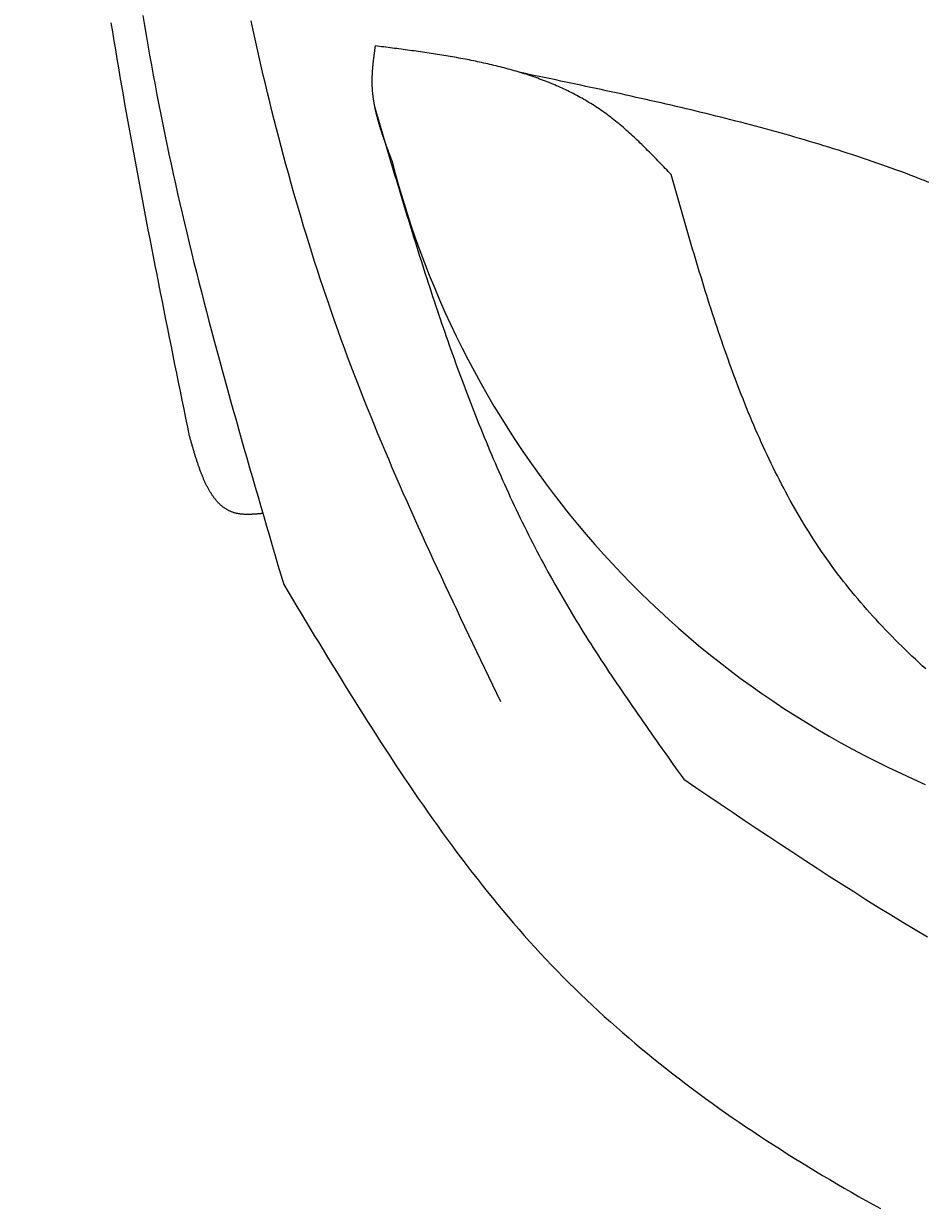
# Model space of a CAD drawing. Extents: x 715 to 7297, y 17 to 5960.
# Tile 18 of 90: x 1204 to 1533, y 3476 to 3907. Entities that reach past the tile are written whole.
import ezdxf

# ---------------------------------------------------------------- set-up
doc = ezdxf.new("R2010")
doc.units = 0
doc.layers.get('0').update_dxf_attribs({"linetype": 'CONTINUOUS'})
doc.layers.get('DEFPOINTS').update_dxf_attribs({"linetype": 'CONTINUOUS'})
doc.layers.add('4', color=3, linetype='CONTINUOUS')
doc.layers.add('CAR', color=10, linetype='CONTINUOUS')
doc.styles.get("Standard").update_dxf_attribs({"font": 'ISOCP.SHX'})
doc.dimstyles.get("Standard").update_dxf_attribs({"dimtxt": 2.5, "dimasz": 2.5, "dimexe": 1.25, "dimexo": 0.625, "dimtad": 1, "dimcen": 2.5, "dimazin": 3, "dimtfac": 1, "dimtmove": 0, "dimatfit": 3})

# ---------------------------------------------------------------- blocks, each defined once
blk = doc.blocks.new('PUNKT')
at = {"layer": '4', "color": 0, "linetype": 'BYBLOCK'}
blk.add_line((-0.5, 0), (-1, 0), dxfattribs=at)
at = {"layer": '4', "color": 0, "linetype": 'BYBLOCK', "const_width": 0.5}
blk.add_lwpolyline([(-0.25, 0, 1), (0.25, 0, 1)], format="xyb", close=True, dxfattribs=at)
blk = doc.blocks.new('*U18')
at = {"layer": '4', "color": 2}
blk.add_text('540', height=70, rotation=90, dxfattribs=at).set_placement((785.85, 2660.24))
blk = doc.blocks.new('*D4')
at = {"layer": '4'}
for p, q in [((1352.77, 5437.27), (775.85, 5437.27)), ((815.85, 77.27), (815.85, 5397.27)), ((1352.77, 37.27), (775.85, 37.27))]:
    blk.add_line(p, q, dxfattribs=at)
at = {"layer": 'DEFPOINTS', "color": 0}
for p in [(815.85, 5437.27), (1372.77, 5437.27), (1372.77, 37.27)]:
    blk.add_point(p, dxfattribs=at)
blk.add_blockref('*U18', (0, 0))
at = {"layer": '4', "xscale": 40, "yscale": 40, "zscale": 40}
for p, rotation in [((815.85, 5437.27), 90), ((815.85, 37.27), 270)]:
    blk.add_blockref('PUNKT', p, dxfattribs=dict(at, rotation=rotation))

msp = doc.modelspace()

# ---------------------------------------------------------------- linework, layer by layer
at = {"layer": 'CAR'}
for points in [[(1264.54, 3757.12, 0), (1263.87, 3760.39, 0), (1263.21, 3763.65, 0), (1262.54, 3766.92, 0), (1261.88, 3770.19, 0), (1261.21, 3773.46, 0), (1260.55, 3776.73, 0), (1259.89, 3780, 0), (1259.22, 3783.26, 0), (1258.56, 3786.53, 0), (1257.9, 3789.8, 0), (1257.25, 3793.07, 0), (1256.59, 3796.34, 0), (1255.93, 3799.61, 0), (1255.28, 3802.88, 0), (1254.63, 3806.15, 0), (1253.98, 3809.42, 0), (1253.33, 3812.69, 0), (1252.68, 3815.96, 0), (1252.04, 3819.23, 0), (1251.4, 3822.5, 0), (1250.76, 3825.77, 0), (1250.13, 3829.04, 0), (1249.49, 3832.31, 0), (1248.86, 3835.58, 0), (1248.24, 3838.86, 0), (1247.61, 3842.13, 0), (1246.99, 3845.4, 0), (1246.38, 3848.67, 0), (1245.76, 3851.95, 0), (1245.15, 3855.22, 0), (1244.55, 3858.5, 0), (1243.94, 3861.77, 0), (1243.35, 3865.05, 0), (1242.75, 3868.32, 0), (1242.16, 3871.6, 0), (1241.58, 3874.87, 0), (1241, 3878.15, 0), (1240.42, 3881.43, 0), (1239.85, 3884.71, 0), (1239.29, 3887.99, 0), (1238.73, 3891.27, 0), (1238.17, 3894.55, 0), (1237.62, 3897.83, 0), (1237.08, 3901.11, 0), (1236.54, 3904.39, 0), (1236.01, 3907.67, 0)], [(1247.5, 3910.39, 0), (1248.1, 3906.77, 0), (1248.72, 3903.15, 0), (1249.34, 3899.53, 0), (1249.98, 3895.91, 0), (1250.63, 3892.29, 0), (1251.29, 3888.68, 0), (1251.96, 3885.07, 0), (1252.64, 3881.46, 0), (1253.34, 3877.85, 0), (1254.05, 3874.25, 0), (1254.77, 3870.64, 0), (1255.5, 3867.04, 0), (1256.25, 3863.44, 0), (1257.01, 3859.84, 0), (1257.78, 3856.25, 0), (1258.56, 3852.66, 0), (1259.36, 3849.07, 0), (1260.17, 3845.48, 0), (1260.98, 3841.89, 0), (1261.81, 3838.3, 0), (1262.66, 3834.72, 0), (1263.51, 3831.14, 0), (1264.37, 3827.56, 0), (1265.24, 3823.98, 0), (1266.12, 3820.41, 0), (1267.02, 3816.83, 0), (1267.92, 3813.26, 0), (1268.83, 3809.69, 0), (1269.75, 3806.12, 0), (1270.67, 3802.55, 0), (1271.61, 3798.98, 0), (1272.55, 3795.41, 0), (1273.5, 3791.85, 0), (1274.46, 3788.29, 0), (1275.42, 3784.72, 0), (1276.39, 3781.16, 0), (1277.37, 3777.6, 0), (1278.35, 3774.04, 0), (1279.34, 3770.49, 0), (1280.34, 3766.93, 0), (1281.34, 3763.37, 0), (1282.34, 3759.82, 0), (1283.35, 3756.26, 0), (1284.37, 3752.71, 0), (1285.38, 3749.15, 0), (1286.41, 3745.6, 0), (1287.43, 3742.05, 0), (1288.46, 3738.5, 0), (1289.49, 3734.95, 0), (1290.52, 3731.4, 0), (1291.56, 3727.85, 0), (1292.6, 3724.3, 0), (1293.64, 3720.75, 0), (1294.68, 3717.2, 0), (1295.72, 3713.65, 0), (1296.76, 3710.1, 0), (1297.81, 3706.55, 0), (1298.85, 3703, 0)], [(1377.93, 3660.27, 0), (1376.47, 3663.3, 0), (1375.02, 3666.33, 0), (1373.56, 3669.37, 0), (1372.11, 3672.4, 0), (1370.66, 3675.43, 0), (1369.21, 3678.46, 0), (1367.76, 3681.5, 0), (1366.31, 3684.53, 0), (1364.87, 3687.57, 0), (1363.43, 3690.6, 0), (1361.99, 3693.64, 0), (1360.56, 3696.68, 0), (1359.13, 3699.72, 0), (1357.7, 3702.76, 0), (1356.28, 3705.81, 0), (1354.87, 3708.85, 0), (1353.46, 3711.9, 0), (1352.06, 3714.95, 0), (1350.66, 3718.01, 0), (1349.27, 3721.06, 0), (1347.88, 3724.12, 0), (1346.51, 3727.18, 0), (1345.14, 3730.24, 0), (1343.77, 3733.31, 0), (1342.42, 3736.37, 0), (1341.07, 3739.45, 0), (1339.74, 3742.52, 0), (1338.41, 3745.6, 0), (1337.09, 3748.68, 0), (1335.78, 3751.77, 0), (1334.49, 3754.86, 0), (1333.2, 3757.95, 0), (1331.92, 3761.05, 0), (1330.66, 3764.15, 0), (1329.4, 3767.25, 0), (1328.16, 3770.36, 0), (1326.93, 3773.48, 0), (1325.71, 3776.59, 0), (1324.51, 3779.72, 0), (1323.32, 3782.85, 0), (1322.14, 3785.98, 0), (1320.97, 3789.12, 0), (1319.82, 3792.26, 0), (1318.69, 3795.41, 0), (1317.56, 3798.56, 0), (1316.46, 3801.72, 0), (1315.36, 3804.89, 0), (1314.28, 3808.06, 0), (1313.21, 3811.23, 0), (1312.16, 3814.41, 0), (1311.12, 3817.59, 0), (1310.09, 3820.78, 0), (1309.08, 3823.97, 0), (1308.08, 3827.17, 0), (1307.09, 3830.37, 0), (1306.11, 3833.57, 0), (1305.15, 3836.78, 0), (1304.2, 3840, 0), (1303.26, 3843.22, 0), (1302.34, 3846.44, 0), (1301.43, 3849.66, 0), (1300.53, 3852.9, 0), (1299.64, 3856.13, 0), (1298.76, 3859.37, 0), (1297.9, 3862.61, 0), (1297.05, 3865.86, 0), (1296.21, 3869.11, 0), (1295.38, 3872.36, 0), (1294.56, 3875.62, 0), (1293.76, 3878.88, 0), (1292.97, 3882.14, 0), (1292.18, 3885.41, 0), (1291.41, 3888.68, 0), (1290.65, 3891.95, 0), (1289.91, 3895.23, 0), (1289.17, 3898.51, 0), (1288.44, 3901.79, 0), (1287.73, 3905.08, 0), (1287.02, 3908.37, 0)], [(1332.17, 3899.31, 0), (1332.13, 3899.04, 0), (1332.09, 3898.77, 0), (1332.06, 3898.5, 0), (1332.02, 3898.23, 0), (1331.98, 3897.96, 0), (1331.95, 3897.7, 0), (1331.91, 3897.43, 0), (1331.87, 3897.16, 0), (1331.84, 3896.89, 0), (1331.8, 3896.62, 0), (1331.76, 3896.35, 0), (1331.73, 3896.08, 0), (1331.69, 3895.81, 0), (1331.66, 3895.54, 0), (1331.63, 3895.27, 0), (1331.59, 3895, 0), (1331.56, 3894.73, 0), (1331.53, 3894.47, 0), (1331.5, 3894.2, 0), (1331.46, 3893.93, 0), (1331.43, 3893.66, 0), (1331.4, 3893.39, 0), (1331.37, 3893.12, 0), (1331.35, 3892.85, 0), (1331.32, 3892.58, 0), (1331.29, 3892.32, 0), (1331.27, 3892.05, 0), (1331.24, 3891.78, 0), (1331.22, 3891.51, 0), (1331.19, 3891.24, 0), (1331.17, 3890.97, 0), (1331.15, 3890.71, 0), (1331.13, 3890.44, 0), (1331.11, 3890.17, 0), (1331.09, 3889.9, 0), (1331.07, 3889.64, 0), (1331.06, 3889.37, 0), (1331.04, 3889.1, 0), (1331.03, 3888.83, 0), (1331.02, 3888.57, 0), (1331.01, 3888.3, 0), (1331, 3888.03, 0), (1330.99, 3887.77, 0), (1330.98, 3887.5, 0), (1330.98, 3887.23, 0), (1330.97, 3886.97, 0), (1330.97, 3886.7, 0), (1330.97, 3886.43, 0), (1330.97, 3886.17, 0), (1330.98, 3885.9, 0), (1330.98, 3885.63, 0), (1330.98, 3885.37, 0), (1330.99, 3885.1, 0), (1331, 3884.84, 0), (1331.01, 3884.57, 0), (1331.02, 3884.31, 0), (1331.04, 3884.04, 0), (1331.05, 3883.78, 0), (1331.07, 3883.51, 0), (1331.09, 3883.25, 0), (1331.11, 3882.98, 0), (1331.13, 3882.72, 0), (1331.16, 3882.46, 0), (1331.18, 3882.19, 0), (1331.21, 3881.93, 0), (1331.24, 3881.66, 0), (1331.27, 3881.4, 0), (1331.3, 3881.14, 0), (1331.33, 3880.87, 0), (1331.36, 3880.61, 0), (1331.4, 3880.35, 0), (1331.44, 3880.08, 0), (1331.47, 3879.82, 0), (1331.51, 3879.56, 0), (1331.56, 3879.3, 0), (1331.6, 3879.03, 0), (1331.64, 3878.77, 0), (1331.69, 3878.51, 0), (1331.73, 3878.25, 0), (1331.78, 3877.98, 0), (1331.83, 3877.72, 0), (1331.88, 3877.46, 0), (1331.93, 3877.2, 0), (1331.98, 3876.94, 0), (1332.04, 3876.68, 0), (1332.09, 3876.41, 0), (1332.15, 3876.15, 0), (1332.21, 3875.89, 0), (1332.26, 3875.63, 0), (1332.32, 3875.37, 0), (1332.38, 3875.11, 0), (1332.45, 3874.85, 0), (1332.51, 3874.59, 0), (1332.57, 3874.33, 0), (1332.64, 3874.07, 0), (1332.7, 3873.8, 0), (1332.77, 3873.54, 0), (1332.84, 3873.28, 0), (1332.91, 3873.02, 0), (1332.98, 3872.76, 0), (1333.05, 3872.5, 0), (1333.12, 3872.24, 0), (1333.19, 3871.98, 0), (1333.27, 3871.72, 0), (1333.34, 3871.46, 0), (1333.42, 3871.2, 0), (1333.49, 3870.94, 0), (1333.57, 3870.68, 0), (1333.65, 3870.43, 0), (1333.72, 3870.17, 0), (1333.8, 3869.91, 0), (1333.88, 3869.65, 0), (1333.96, 3869.39, 0), (1334.05, 3869.13, 0), (1334.13, 3868.87, 0), (1334.21, 3868.61, 0), (1334.3, 3868.35, 0), (1334.38, 3868.09, 0), (1334.47, 3867.83, 0), (1334.55, 3867.58, 0), (1334.64, 3867.32, 0), (1334.72, 3867.06, 0), (1334.81, 3866.8, 0), (1334.9, 3866.54, 0), (1334.99, 3866.28, 0), (1335.08, 3866.02, 0), (1335.17, 3865.76, 0), (1335.26, 3865.51, 0), (1335.35, 3865.25, 0), (1335.44, 3864.99, 0), (1335.53, 3864.73, 0), (1335.62, 3864.47, 0), (1335.72, 3864.22, 0), (1335.81, 3863.96, 0), (1335.9, 3863.7, 0), (1336, 3863.44, 0), (1336.09, 3863.18, 0), (1336.18, 3862.92, 0), (1336.28, 3862.67, 0), (1336.37, 3862.41, 0), (1336.47, 3862.15, 0), (1336.57, 3861.89, 0), (1336.66, 3861.63, 0), (1336.76, 3861.38, 0), (1336.85, 3861.12, 0), (1336.95, 3860.86, 0), (1337.05, 3860.6, 0), (1337.15, 3860.35, 0), (1337.24, 3860.09, 0), (1337.34, 3859.83, 0), (1337.44, 3859.57, 0), (1337.54, 3859.31, 0), (1337.63, 3859.06, 0), (1337.73, 3858.8, 0), (1337.83, 3858.54, 0), (1337.93, 3858.28, 0), (1338.03, 3858.03, 0), (1338.12, 3857.77, 0), (1338.22, 3857.51, 0)], [(1439.99, 3852.42, 0), (1439.46, 3852.98, 0), (1438.93, 3853.54, 0), (1438.4, 3854.09, 0), (1437.87, 3854.65, 0), (1437.34, 3855.2, 0), (1436.81, 3855.76, 0), (1436.27, 3856.31, 0), (1435.74, 3856.86, 0), (1435.21, 3857.41, 0), (1434.67, 3857.96, 0), (1434.14, 3858.51, 0), (1433.61, 3859.06, 0), (1433.07, 3859.61, 0), (1432.53, 3860.15, 0), (1431.99, 3860.69, 0), (1431.45, 3861.23, 0), (1430.91, 3861.77, 0), (1430.37, 3862.31, 0), (1429.83, 3862.84, 0), (1429.29, 3863.37, 0), (1428.74, 3863.9, 0), (1428.19, 3864.43, 0), (1427.64, 3864.95, 0), (1427.09, 3865.47, 0), (1426.54, 3865.99, 0), (1425.99, 3866.5, 0), (1425.43, 3867.01, 0), (1424.87, 3867.52, 0), (1424.31, 3868.02, 0), (1423.75, 3868.52, 0), (1423.19, 3869.02, 0), (1422.62, 3869.51, 0), (1422.05, 3870, 0), (1421.48, 3870.48, 0), (1420.91, 3870.96, 0), (1420.33, 3871.44, 0), (1419.75, 3871.91, 0), (1419.17, 3872.37, 0), (1418.58, 3872.83, 0), (1418, 3873.29, 0), (1417.41, 3873.74, 0), (1416.81, 3874.18, 0), (1416.22, 3874.62, 0), (1415.62, 3875.05, 0), (1415.01, 3875.48, 0), (1414.41, 3875.9, 0), (1413.8, 3876.32, 0), (1413.19, 3876.73, 0), (1412.57, 3877.14, 0), (1411.95, 3877.54, 0), (1411.33, 3877.93, 0), (1410.7, 3878.32, 0), (1410.08, 3878.7, 0), (1409.45, 3879.08, 0), (1408.81, 3879.46, 0), (1408.18, 3879.82, 0), (1407.54, 3880.19, 0), (1406.89, 3880.54, 0), (1406.25, 3880.9, 0), (1405.6, 3881.25, 0), (1404.95, 3881.59, 0), (1404.3, 3881.93, 0), (1403.64, 3882.26, 0), (1402.98, 3882.59, 0), (1402.32, 3882.91, 0), (1401.65, 3883.23, 0), (1400.99, 3883.55, 0), (1400.32, 3883.86, 0), (1399.64, 3884.16, 0), (1398.97, 3884.46, 0), (1398.29, 3884.76, 0), (1397.61, 3885.05, 0), (1396.93, 3885.34, 0), (1396.25, 3885.62, 0), (1395.56, 3885.9, 0), (1394.87, 3886.17, 0), (1394.18, 3886.45, 0), (1393.48, 3886.71, 0), (1392.79, 3886.97, 0), (1392.09, 3887.23, 0), (1391.39, 3887.49, 0), (1390.68, 3887.74, 0), (1389.98, 3887.99, 0), (1389.27, 3888.23, 0), (1388.56, 3888.47, 0), (1387.85, 3888.7, 0), (1387.14, 3888.94, 0), (1386.42, 3889.16, 0), (1385.7, 3889.39, 0), (1384.98, 3889.61, 0), (1384.26, 3889.83, 0), (1383.54, 3890.04, 0), (1382.81, 3890.25, 0), (1382.09, 3890.46, 0), (1381.36, 3890.67, 0), (1380.63, 3890.87, 0), (1379.89, 3891.07, 0), (1379.16, 3891.26, 0), (1378.42, 3891.46, 0), (1377.68, 3891.64, 0), (1376.95, 3891.83, 0), (1376.2, 3892.01, 0), (1375.46, 3892.19, 0), (1374.72, 3892.37, 0), (1373.97, 3892.55, 0), (1373.22, 3892.72, 0), (1372.47, 3892.89, 0), (1371.72, 3893.06, 0), (1370.97, 3893.22, 0), (1370.22, 3893.38, 0), (1369.46, 3893.54, 0), (1368.71, 3893.7, 0), (1367.95, 3893.86, 0), (1367.19, 3894.01, 0), (1366.43, 3894.16, 0), (1365.67, 3894.31, 0), (1364.91, 3894.45, 0), (1364.15, 3894.6, 0), (1363.38, 3894.74, 0), (1362.62, 3894.88, 0), (1361.85, 3895.02, 0), (1361.08, 3895.15, 0), (1360.31, 3895.29, 0), (1359.54, 3895.42, 0), (1358.77, 3895.55, 0), (1358, 3895.68, 0), (1357.23, 3895.81, 0), (1356.45, 3895.93, 0), (1355.68, 3896.06, 0), (1354.9, 3896.18, 0), (1354.12, 3896.3, 0), (1353.35, 3896.42, 0), (1352.57, 3896.54, 0), (1351.79, 3896.66, 0), (1351.01, 3896.77, 0), (1350.23, 3896.89, 0), (1349.45, 3897, 0), (1348.67, 3897.11, 0), (1347.89, 3897.22, 0), (1347.11, 3897.34, 0), (1346.32, 3897.44, 0), (1345.54, 3897.55, 0), (1344.75, 3897.66, 0), (1343.97, 3897.77, 0), (1343.19, 3897.87, 0), (1342.4, 3897.98, 0), (1341.61, 3898.09, 0), (1340.83, 3898.19, 0), (1340.04, 3898.29, 0), (1339.26, 3898.4, 0), (1338.47, 3898.5, 0), (1337.68, 3898.6, 0), (1336.89, 3898.7, 0), (1336.11, 3898.81, 0), (1335.32, 3898.91, 0), (1334.53, 3899.01, 0), (1333.74, 3899.11, 0), (1332.96, 3899.21, 0), (1332.17, 3899.31, 0)], [(1533.97, 3849.57, 0), (1532.26, 3850.24, 0), (1530.55, 3850.91, 0), (1528.83, 3851.57, 0), (1527.11, 3852.22, 0), (1525.39, 3852.87, 0), (1523.66, 3853.51, 0), (1521.93, 3854.14, 0), (1520.2, 3854.77, 0), (1518.47, 3855.39, 0), (1516.73, 3856, 0), (1514.99, 3856.61, 0), (1513.25, 3857.21, 0), (1511.51, 3857.81, 0), (1509.76, 3858.4, 0), (1508.01, 3858.98, 0), (1506.26, 3859.56, 0), (1504.5, 3860.13, 0), (1502.75, 3860.7, 0), (1500.99, 3861.26, 0), (1499.22, 3861.81, 0), (1497.46, 3862.37, 0), (1495.7, 3862.91, 0), (1493.93, 3863.45, 0), (1492.16, 3863.98, 0), (1490.38, 3864.51, 0), (1488.61, 3865.04, 0), (1486.83, 3865.56, 0), (1485.05, 3866.07, 0), (1483.27, 3866.59, 0), (1481.49, 3867.09, 0), (1479.7, 3867.59, 0), (1477.92, 3868.09, 0), (1476.13, 3868.58, 0), (1474.34, 3869.07, 0), (1472.55, 3869.55, 0), (1470.75, 3870.04, 0), (1468.96, 3870.51, 0), (1467.16, 3870.98, 0), (1465.36, 3871.45, 0), (1463.56, 3871.92, 0), (1461.76, 3872.38, 0), (1459.96, 3872.84, 0), (1458.15, 3873.29, 0), (1456.34, 3873.74, 0), (1454.54, 3874.19, 0), (1452.73, 3874.63, 0), (1450.92, 3875.07, 0), (1449.1, 3875.51, 0), (1447.29, 3875.94, 0), (1445.48, 3876.38, 0), (1443.66, 3876.81, 0), (1441.84, 3877.23, 0), (1440.03, 3877.66, 0), (1438.21, 3878.08, 0), (1436.39, 3878.49, 0), (1434.57, 3878.91, 0), (1432.74, 3879.33, 0), (1430.92, 3879.74, 0), (1429.1, 3880.15, 0), (1427.27, 3880.55, 0), (1425.45, 3880.96, 0), (1423.62, 3881.36, 0), (1421.79, 3881.77, 0), (1419.96, 3882.17, 0), (1418.14, 3882.56, 0), (1416.31, 3882.96, 0), (1414.48, 3883.36, 0), (1412.65, 3883.75, 0), (1410.81, 3884.15, 0), (1408.98, 3884.54, 0), (1407.15, 3884.93, 0), (1405.32, 3885.32, 0), (1403.49, 3885.71, 0), (1401.65, 3886.09, 0), (1399.82, 3886.48, 0), (1397.99, 3886.87, 0), (1396.15, 3887.25, 0), (1394.32, 3887.64, 0), (1392.48, 3888.02, 0), (1390.65, 3888.41, 0), (1388.81, 3888.79, 0), (1386.98, 3889.18, 0), (1385.14, 3889.56, 0)], [(1331.94, 3877.17, 0), (1332.42, 3875.52, 0), (1332.91, 3873.86, 0), (1333.4, 3872.21, 0), (1333.88, 3870.55, 0), (1334.37, 3868.9, 0), (1334.86, 3867.24, 0), (1335.35, 3865.59, 0), (1335.84, 3863.94, 0), (1336.33, 3862.28, 0), (1336.82, 3860.63, 0), (1337.31, 3858.97, 0), (1337.8, 3857.32, 0), (1338.29, 3855.67, 0), (1338.78, 3854.02, 0), (1339.27, 3852.36, 0), (1339.77, 3850.71, 0), (1340.26, 3849.06, 0), (1340.76, 3847.41, 0), (1341.25, 3845.76, 0), (1341.75, 3844.11, 0), (1342.25, 3842.46, 0), (1342.75, 3840.81, 0), (1343.25, 3839.17, 0), (1343.76, 3837.52, 0), (1344.26, 3835.87, 0), (1344.77, 3834.23, 0), (1345.27, 3832.58, 0), (1345.78, 3830.94, 0), (1346.29, 3829.3, 0), (1346.81, 3827.66, 0), (1347.32, 3826.01, 0), (1347.84, 3824.37, 0), (1348.35, 3822.73, 0), (1348.87, 3821.1, 0), (1349.4, 3819.46, 0), (1349.92, 3817.82, 0), (1350.44, 3816.19, 0), (1350.97, 3814.55, 0), (1351.5, 3812.92, 0), (1352.04, 3811.29, 0), (1352.57, 3809.66, 0), (1353.11, 3808.03, 0), (1353.65, 3806.4, 0), (1354.19, 3804.77, 0), (1354.73, 3803.15, 0), (1355.28, 3801.52, 0), (1355.83, 3799.9, 0), (1356.38, 3798.28, 0), (1356.94, 3796.66, 0), (1357.5, 3795.04, 0), (1358.06, 3793.42, 0), (1358.62, 3791.81, 0), (1359.19, 3790.19, 0), (1359.76, 3788.58, 0), (1360.33, 3786.97, 0), (1360.91, 3785.36, 0), (1361.49, 3783.75, 0), (1362.07, 3782.15, 0), (1362.66, 3780.54, 0), (1363.25, 3778.94, 0), (1363.84, 3777.34, 0), (1364.44, 3775.74, 0), (1365.04, 3774.15, 0), (1365.65, 3772.55, 0), (1366.26, 3770.96, 0), (1366.87, 3769.37, 0), (1367.48, 3767.78, 0), (1368.1, 3766.19, 0), (1368.73, 3764.61, 0), (1369.35, 3763.02, 0), (1369.99, 3761.44, 0), (1370.62, 3759.86, 0), (1371.26, 3758.29, 0), (1371.91, 3756.71, 0), (1372.56, 3755.14, 0), (1373.21, 3753.57, 0), (1373.87, 3752, 0), (1374.53, 3750.44, 0), (1375.2, 3748.87, 0), (1375.87, 3747.31, 0), (1376.54, 3745.75, 0), (1377.22, 3744.2, 0), (1377.91, 3742.64, 0), (1378.6, 3741.09, 0), (1379.29, 3739.54, 0), (1379.99, 3738, 0), (1380.7, 3736.45, 0), (1381.41, 3734.91, 0), (1382.12, 3733.38, 0), (1382.84, 3731.84, 0), (1383.57, 3730.31, 0), (1384.3, 3728.78, 0), (1385.04, 3727.25, 0), (1385.78, 3725.72, 0), (1386.53, 3724.2, 0), (1387.28, 3722.68, 0), (1388.04, 3721.17, 0), (1388.8, 3719.65, 0), (1389.57, 3718.14, 0), (1390.35, 3716.64, 0), (1391.13, 3715.13, 0), (1391.92, 3713.63, 0), (1392.71, 3712.13, 0), (1393.51, 3710.64, 0), (1394.31, 3709.14, 0), (1395.13, 3707.65, 0), (1395.94, 3706.17, 0), (1396.77, 3704.69, 0), (1397.6, 3703.21, 0), (1398.43, 3701.73, 0), (1399.28, 3700.26, 0), (1400.13, 3698.79, 0), (1400.98, 3697.32, 0), (1401.84, 3695.86, 0), (1402.71, 3694.4, 0), (1403.58, 3692.94, 0), (1404.46, 3691.48, 0), (1405.34, 3690.03, 0), (1406.23, 3688.58, 0), (1407.12, 3687.13, 0), (1408.02, 3685.69, 0), (1408.93, 3684.25, 0), (1409.83, 3682.81, 0), (1410.75, 3681.37, 0), (1411.66, 3679.94, 0), (1412.59, 3678.5, 0), (1413.51, 3677.07, 0), (1414.44, 3675.64, 0), (1415.38, 3674.22, 0), (1416.31, 3672.79, 0), (1417.25, 3671.37, 0), (1418.2, 3669.95, 0), (1419.15, 3668.53, 0), (1420.1, 3667.11, 0), (1421.06, 3665.7, 0), (1422.01, 3664.28, 0), (1422.98, 3662.87, 0), (1423.94, 3661.46, 0), (1424.91, 3660.05, 0), (1425.88, 3658.64, 0), (1426.85, 3657.24, 0), (1427.82, 3655.83, 0), (1428.8, 3654.43, 0), (1429.78, 3653.02, 0), (1430.76, 3651.62, 0), (1431.74, 3650.22, 0), (1432.72, 3648.82, 0), (1433.71, 3647.42, 0), (1434.69, 3646.02, 0), (1435.68, 3644.62, 0), (1436.67, 3643.22, 0), (1437.66, 3641.82, 0), (1438.65, 3640.43, 0), (1439.64, 3639.03, 0), (1440.64, 3637.63, 0), (1441.63, 3636.24, 0), (1442.62, 3634.84, 0), (1443.62, 3633.44, 0), (1444.61, 3632.05, 0)], [(1532.76, 3672.3, 0), (1531.5, 3673.46, 0), (1530.25, 3674.62, 0), (1529.01, 3675.79, 0), (1527.77, 3676.96, 0), (1526.54, 3678.14, 0), (1525.32, 3679.32, 0), (1524.1, 3680.51, 0), (1522.89, 3681.7, 0), (1521.69, 3682.9, 0), (1520.5, 3684.11, 0), (1519.32, 3685.32, 0), (1518.15, 3686.54, 0), (1516.98, 3687.76, 0), (1515.83, 3689, 0), (1514.68, 3690.23, 0), (1513.54, 3691.48, 0), (1512.41, 3692.73, 0), (1511.29, 3693.98, 0), (1510.19, 3695.25, 0), (1509.09, 3696.52, 0), (1508, 3697.8, 0), (1506.92, 3699.08, 0), (1505.85, 3700.37, 0), (1504.79, 3701.67, 0), (1503.75, 3702.98, 0), (1502.71, 3704.3, 0), (1501.69, 3705.62, 0), (1500.67, 3706.95, 0), (1499.67, 3708.29, 0), (1498.68, 3709.64, 0), (1497.7, 3711, 0), (1496.73, 3712.36, 0), (1495.78, 3713.73, 0), (1494.83, 3715.11, 0), (1493.89, 3716.5, 0), (1492.97, 3717.89, 0), (1492.05, 3719.29, 0), (1491.15, 3720.7, 0), (1490.25, 3722.11, 0), (1489.37, 3723.53, 0), (1488.49, 3724.96, 0), (1487.63, 3726.4, 0), (1486.77, 3727.84, 0), (1485.93, 3729.29, 0), (1485.09, 3730.75, 0), (1484.26, 3732.21, 0), (1483.44, 3733.68, 0), (1482.63, 3735.15, 0), (1481.83, 3736.63, 0), (1481.04, 3738.12, 0), (1480.26, 3739.62, 0), (1479.48, 3741.12, 0), (1478.72, 3742.62, 0), (1477.96, 3744.13, 0), (1477.21, 3745.65, 0), (1476.46, 3747.17, 0), (1475.73, 3748.7, 0), (1475, 3750.24, 0), (1474.29, 3751.78, 0), (1473.57, 3753.32, 0), (1472.87, 3754.87, 0), (1472.17, 3756.43, 0), (1471.48, 3757.99, 0), (1470.8, 3759.55, 0), (1470.13, 3761.12, 0), (1469.46, 3762.69, 0), (1468.79, 3764.27, 0), (1468.14, 3765.86, 0), (1467.49, 3767.45, 0), (1466.85, 3769.04, 0), (1466.21, 3770.64, 0), (1465.58, 3772.24, 0), (1464.95, 3773.84, 0), (1464.34, 3775.45, 0), (1463.72, 3777.07, 0), (1463.11, 3778.69, 0), (1462.51, 3780.31, 0), (1461.92, 3781.93, 0), (1461.32, 3783.56, 0), (1460.74, 3785.19, 0), (1460.15, 3786.83, 0), (1459.58, 3788.47, 0), (1459.01, 3790.11, 0), (1458.44, 3791.76, 0), (1457.87, 3793.41, 0), (1457.31, 3795.06, 0), (1456.76, 3796.72, 0), (1456.21, 3798.37, 0), (1455.66, 3800.03, 0), (1455.12, 3801.7, 0), (1454.58, 3803.36, 0), (1454.04, 3805.03, 0), (1453.51, 3806.7, 0), (1452.98, 3808.38, 0), (1452.46, 3810.05, 0), (1451.93, 3811.73, 0), (1451.41, 3813.41, 0), (1450.9, 3815.09, 0), (1450.38, 3816.78, 0), (1449.87, 3818.46, 0), (1449.36, 3820.15, 0), (1448.85, 3821.84, 0), (1448.35, 3823.53, 0), (1447.85, 3825.22, 0), (1447.35, 3826.91, 0), (1446.85, 3828.61, 0), (1446.35, 3830.3, 0), (1445.86, 3832, 0), (1445.36, 3833.7, 0), (1444.87, 3835.4, 0), (1444.38, 3837.1, 0), (1443.89, 3838.8, 0), (1443.4, 3840.5, 0), (1442.91, 3842.2, 0), (1442.42, 3843.91, 0), (1441.94, 3845.61, 0), (1441.45, 3847.31, 0), (1440.96, 3849.02, 0), (1440.48, 3850.72, 0), (1439.99, 3852.42, 0)], [(1291.25, 3728.91, 0), (1290.97, 3728.89, 0), (1290.68, 3728.86, 0), (1290.4, 3728.84, 0), (1290.12, 3728.82, 0), (1289.84, 3728.79, 0), (1289.56, 3728.77, 0), (1289.28, 3728.75, 0), (1289, 3728.72, 0), (1288.72, 3728.7, 0), (1288.44, 3728.68, 0), (1288.17, 3728.66, 0), (1287.89, 3728.65, 0), (1287.61, 3728.63, 0), (1287.34, 3728.62, 0), (1287.06, 3728.6, 0), (1286.79, 3728.59, 0), (1286.52, 3728.59, 0), (1286.25, 3728.58, 0), (1285.98, 3728.57, 0), (1285.71, 3728.57, 0), (1285.44, 3728.57, 0), (1285.17, 3728.58, 0), (1284.91, 3728.58, 0), (1284.65, 3728.59, 0), (1284.39, 3728.6, 0), (1284.13, 3728.62, 0), (1283.87, 3728.63, 0), (1283.61, 3728.65, 0), (1283.36, 3728.68, 0), (1283.11, 3728.71, 0), (1282.86, 3728.74, 0), (1282.61, 3728.77, 0), (1282.37, 3728.81, 0), (1282.12, 3728.85, 0), (1281.88, 3728.9, 0), (1281.64, 3728.95, 0), (1281.41, 3729.01, 0), (1281.17, 3729.07, 0), (1280.94, 3729.13, 0), (1280.71, 3729.2, 0), (1280.49, 3729.27, 0), (1280.26, 3729.35, 0), (1280.04, 3729.43, 0), (1279.82, 3729.52, 0), (1279.6, 3729.61, 0), (1279.39, 3729.7, 0), (1279.17, 3729.79, 0), (1278.96, 3729.9, 0), (1278.75, 3730, 0), (1278.55, 3730.11, 0), (1278.34, 3730.22, 0), (1278.14, 3730.34, 0), (1277.94, 3730.45, 0), (1277.74, 3730.58, 0), (1277.54, 3730.7, 0), (1277.35, 3730.84, 0), (1277.16, 3730.97, 0), (1276.97, 3731.11, 0), (1276.78, 3731.25, 0), (1276.59, 3731.39, 0), (1276.41, 3731.54, 0), (1276.23, 3731.69, 0), (1276.05, 3731.85, 0), (1275.87, 3732, 0), (1275.69, 3732.17, 0), (1275.51, 3732.33, 0), (1275.34, 3732.5, 0), (1275.17, 3732.67, 0), (1275, 3732.84, 0), (1274.83, 3733.02, 0), (1274.67, 3733.2, 0), (1274.5, 3733.39, 0), (1274.34, 3733.57, 0), (1274.18, 3733.76, 0), (1274.02, 3733.95, 0), (1273.86, 3734.15, 0), (1273.7, 3734.35, 0), (1273.55, 3734.55, 0), (1273.4, 3734.75, 0), (1273.24, 3734.96, 0), (1273.09, 3735.17, 0), (1272.95, 3735.38, 0), (1272.8, 3735.6, 0), (1272.65, 3735.81, 0), (1272.51, 3736.03, 0), (1272.37, 3736.26, 0), (1272.23, 3736.48, 0), (1272.09, 3736.71, 0), (1271.95, 3736.94, 0), (1271.81, 3737.17, 0), (1271.67, 3737.41, 0), (1271.54, 3737.65, 0), (1271.41, 3737.89, 0), (1271.28, 3738.13, 0), (1271.15, 3738.37, 0), (1271.02, 3738.62, 0), (1270.89, 3738.87, 0), (1270.76, 3739.12, 0), (1270.64, 3739.37, 0), (1270.51, 3739.63, 0), (1270.39, 3739.88, 0), (1270.27, 3740.14, 0), (1270.14, 3740.4, 0), (1270.02, 3740.67, 0), (1269.91, 3740.93, 0), (1269.79, 3741.2, 0), (1269.67, 3741.47, 0), (1269.56, 3741.74, 0), (1269.44, 3742.01, 0), (1269.33, 3742.28, 0), (1269.21, 3742.56, 0), (1269.1, 3742.84, 0), (1268.99, 3743.12, 0), (1268.88, 3743.4, 0), (1268.77, 3743.68, 0), (1268.66, 3743.96, 0), (1268.56, 3744.25, 0), (1268.45, 3744.53, 0), (1268.34, 3744.82, 0), (1268.24, 3745.11, 0), (1268.13, 3745.4, 0), (1268.03, 3745.7, 0), (1267.93, 3745.99, 0), (1267.82, 3746.28, 0), (1267.72, 3746.58, 0), (1267.62, 3746.88, 0), (1267.52, 3747.18, 0), (1267.42, 3747.47, 0), (1267.32, 3747.77, 0), (1267.22, 3748.08, 0), (1267.13, 3748.38, 0), (1267.03, 3748.68, 0), (1266.93, 3748.99, 0), (1266.84, 3749.29, 0), (1266.74, 3749.6, 0), (1266.64, 3749.91, 0), (1266.55, 3750.21, 0), (1266.46, 3750.52, 0), (1266.36, 3750.83, 0), (1266.27, 3751.14, 0), (1266.17, 3751.45, 0), (1266.08, 3751.76, 0), (1265.99, 3752.08, 0), (1265.9, 3752.39, 0), (1265.8, 3752.7, 0), (1265.71, 3753.01, 0), (1265.62, 3753.33, 0), (1265.53, 3753.64, 0), (1265.44, 3753.96, 0), (1265.35, 3754.27, 0), (1265.26, 3754.59, 0), (1265.17, 3754.9, 0), (1265.08, 3755.22, 0), (1264.99, 3755.54, 0), (1264.9, 3755.85, 0), (1264.81, 3756.17, 0), (1264.72, 3756.48, 0), (1264.63, 3756.8, 0), (1264.54, 3757.12, 0)], [(1298.85, 3703, 0), (1300.44, 3700.36, 0), (1302.03, 3697.71, 0), (1303.62, 3695.07, 0), (1305.22, 3692.43, 0), (1306.81, 3689.78, 0), (1308.4, 3687.15, 0), (1310, 3684.51, 0), (1311.6, 3681.87, 0), (1313.2, 3679.24, 0), (1314.8, 3676.61, 0), (1316.41, 3673.98, 0), (1318.02, 3671.36, 0), (1319.63, 3668.74, 0), (1321.25, 3666.12, 0), (1322.87, 3663.51, 0), (1324.5, 3660.91, 0), (1326.13, 3658.31, 0), (1327.76, 3655.71, 0), (1329.4, 3653.12, 0), (1331.05, 3650.54, 0), (1332.7, 3647.96, 0), (1334.36, 3645.39, 0), (1336.03, 3642.82, 0), (1337.7, 3640.27, 0), (1339.38, 3637.72, 0), (1341.06, 3635.18, 0), (1342.76, 3632.65, 0), (1344.46, 3630.12, 0), (1346.17, 3627.61, 0), (1347.89, 3625.1, 0), (1349.62, 3622.61, 0), (1351.35, 3620.12, 0), (1353.1, 3617.65, 0), (1354.85, 3615.18, 0), (1356.62, 3612.73, 0), (1358.4, 3610.28, 0), (1360.18, 3607.85, 0), (1361.98, 3605.43, 0), (1363.79, 3603.02, 0), (1365.61, 3600.63, 0), (1367.44, 3598.25, 0), (1369.29, 3595.88, 0), (1371.14, 3593.52, 0), (1373.01, 3591.18, 0), (1374.9, 3588.85, 0), (1376.79, 3586.54, 0), (1378.7, 3584.24, 0), (1380.63, 3581.96, 0), (1382.56, 3579.69, 0), (1384.51, 3577.43, 0), (1386.48, 3575.2, 0), (1388.46, 3572.98, 0), (1390.46, 3570.77, 0), (1392.47, 3568.59, 0), (1394.5, 3566.42, 0), (1396.55, 3564.26, 0), (1398.61, 3562.13, 0), (1400.69, 3560.01, 0), (1402.78, 3557.91, 0), (1404.89, 3555.83, 0), (1407.01, 3553.77, 0), (1409.15, 3551.72, 0), (1411.31, 3549.68, 0), (1413.48, 3547.67, 0), (1415.67, 3545.67, 0), (1417.87, 3543.69, 0), (1420.08, 3541.72, 0), (1422.31, 3539.77, 0), (1424.56, 3537.83, 0), (1426.82, 3535.91, 0), (1429.09, 3534.01, 0), (1431.38, 3532.12, 0), (1433.68, 3530.24, 0), (1435.99, 3528.38, 0), (1438.32, 3526.54, 0), (1440.66, 3524.71, 0), (1443.02, 3522.89, 0), (1445.38, 3521.09, 0), (1447.76, 3519.3, 0), (1450.16, 3517.52, 0), (1452.56, 3515.76, 0), (1454.98, 3514.01, 0), (1457.41, 3512.28, 0), (1459.85, 3510.56, 0), (1462.31, 3508.85, 0), (1464.77, 3507.15, 0), (1467.25, 3505.47, 0), (1469.74, 3503.8, 0), (1472.24, 3502.14, 0), (1474.75, 3500.49, 0), (1477.27, 3498.86, 0), (1479.81, 3497.23, 0), (1482.35, 3495.62, 0), (1484.9, 3494.02, 0), (1487.47, 3492.43, 0), (1490.04, 3490.85, 0), (1492.63, 3489.28, 0), (1495.22, 3487.73, 0), (1497.82, 3486.18, 0), (1500.44, 3484.64, 0), (1503.06, 3483.12, 0), (1505.69, 3481.6, 0), (1508.33, 3480.09, 0), (1510.98, 3478.6, 0), (1513.64, 3477.11, 0), (1516.31, 3475.63, 0)], [(1444.61, 3632.05, 0), (1449.01, 3629.07, 0), (1453.42, 3626.1, 0), (1457.82, 3623.13, 0), (1462.23, 3620.17, 0), (1466.64, 3617.21, 0), (1471.05, 3614.26, 0), (1475.47, 3611.32, 0), (1479.89, 3608.39, 0), (1484.31, 3605.47, 0), (1488.74, 3602.57, 0), (1493.18, 3599.68, 0), (1497.62, 3596.81, 0), (1502.07, 3593.95, 0), (1506.53, 3591.12, 0), (1510.99, 3588.3, 0), (1515.47, 3585.51, 0), (1519.95, 3582.74, 0), (1524.45, 3580, 0), (1528.95, 3577.29, 0), (1533.47, 3574.6, 0)]]:
    msp.add_polyline3d(points, dxfattribs=at)
msp.add_arc((1666.946, 3941.884), 339.38, 194.39541, 246.68545, dxfattribs=at)

# ---------------------------------------------------------------- dimensions: what is measured, and where the dimension line sits
at = {"layer": '4'}
dim = msp.add_linear_dim(base=(815.852, 5437.271), p1=(1372.775, 37.271), p2=(1372.775, 5437.271), angle=90, dimstyle='Standard', dxfattribs=at)
dim.commit()
dim.dimension.update_dxf_attribs({"geometry": '*D4', "text_midpoint": (750.852, 2737.271)})

doc.saveas('drawing.dxf')
